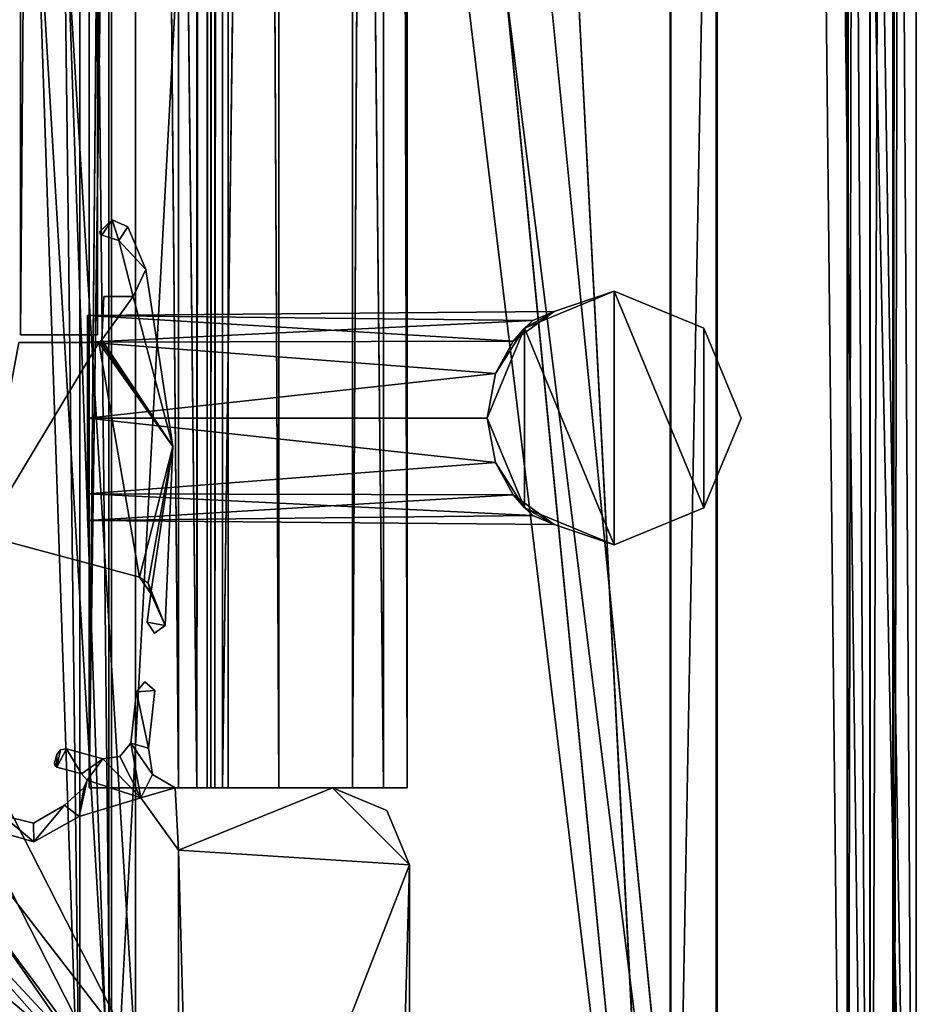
# Model space of a CAD drawing. Header units: metres. Extents: x 0 to 808, y -804 to 0.
# Tile 74 of 124: x 746 to 804, y -740 to -676. Entities that reach past the tile are written whole.
import ezdxf

# ---------------------------------------------------------------- set-up
doc = ezdxf.new("R2010")
doc.units = ezdxf.units.M

msp = doc.modelspace()

# ---------------------------------------------------------------- linework, layer by layer
at = {"layer": 'top012'}
for points in [[(750.772949, -696.056763, 214.358032), (745.772949, -696.056763, 214.358032), (750.772949, -65.05674, 214.358032)], [(745.772949, -696.056763, 214.358032), (745.772949, -65.05674, 214.358032), (750.772949, -65.05674, 214.358032)], [(745.772949, -65.05674, 2014.358032), (745.772949, -696.056763, 2014.358032), (750.772949, -65.05674, 2014.358032)], [(745.772949, -696.056763, 2014.358032), (750.772949, -696.056763, 2014.358032), (750.772949, -65.05674, 2014.358032)], [(745.772949, -65.05674, 214.358032), (745.772949, -696.056763, 214.358032), (745.772949, -65.05674, 2014.358032)], [(745.772949, -696.056763, 214.358032), (745.772949, -696.056763, 2014.358032), (745.772949, -65.05674, 2014.358032)], [(750.772949, -65.05674, 2014.358032), (750.772949, -696.056763, 2014.358032), (750.772949, -65.05674, 214.358032)], [(750.772949, -696.056763, 2014.358032), (750.772949, -696.056763, 214.358032), (750.772949, -65.05674, 214.358032)], [(750.772949, -696.056763, 2014.358032), (745.772949, -696.056763, 2014.358032), (750.772949, -696.056763, 214.358032)], [(745.772949, -696.056763, 2014.358032), (745.772949, -696.056763, 214.358032), (750.772949, -696.056763, 214.358032)]]:
    msp.add_3dface(points, dxfattribs=at)
at = {"layer": 'top0123412'}
for points in [[(750.242676, -725.510925, 170.004227), (750.242676, -71.51725, 170.004227), (750.242676, -725.510925, 164.652573)], [(750.242676, -71.51725, 170.004227), (750.242676, -71.51725, 164.652573), (750.242676, -725.510925, 164.652573)], [(750.242676, -725.510925, 164.652573), (750.242676, -71.51725, 164.652573), (757.249268, -725.510925, 164.039597)], [(750.242676, -71.51725, 164.652573), (757.249268, -71.51725, 164.039597), (757.249268, -725.510925, 164.039597)], [(759.271423, -725.510925, 203.959763), (759.271423, -71.51725, 203.959763), (750.242676, -725.510925, 203.959763)], [(759.271423, -71.51725, 203.959763), (750.242676, -71.51725, 203.959763), (750.242676, -725.510925, 203.959763)], [(750.242676, -725.510925, 203.959763), (750.242676, -71.51725, 203.959763), (750.242676, -725.510925, 197.915359)], [(750.242676, -71.51725, 203.959763), (750.242676, -71.51725, 197.915359), (750.242676, -725.510925, 197.915359)], [(750.242676, -725.510925, 197.915359), (750.242676, -71.51725, 197.915359), (756.042664, -725.510925, 192.115219)], [(750.242676, -71.51725, 197.915359), (756.042664, -71.51725, 192.115219), (756.042664, -725.510925, 192.115219)], [(756.042664, -725.510925, 175.804214), (756.042664, -71.51725, 175.804214), (750.242676, -725.510925, 170.004227)], [(756.042664, -71.51725, 175.804214), (750.242676, -71.51725, 170.004227), (750.242676, -725.510925, 170.004227)], [(756.042664, -725.510925, 192.115219), (756.042664, -71.51725, 192.115219), (756.042664, -725.510925, 175.804214)], [(756.042664, -71.51725, 192.115219), (756.042664, -71.51725, 175.804214), (756.042664, -725.510925, 175.804214)], [(757.249268, -71.51725, 164.039597), (757.916382, -71.51725, 163.697403), (757.249268, -725.510925, 164.039597)], [(757.916382, -71.51725, 163.697403), (757.916382, -725.510925, 163.697403), (757.249268, -725.510925, 164.039597)], [(757.916382, -71.51725, 163.697403), (758.160583, -71.51725, 162.98851), (757.916382, -725.510925, 163.697403)], [(758.160583, -71.51725, 162.98851), (758.160583, -725.510925, 162.98851), (757.916382, -725.510925, 163.697403)], [(758.160583, -71.51725, 162.98851), (758.402954, -71.51725, 162.53215), (758.160583, -725.510925, 162.98851)], [(758.402954, -71.51725, 162.53215), (758.402954, -725.510925, 162.53215), (758.160583, -725.510925, 162.98851)], [(758.402954, -71.51725, 162.53215), (758.919678, -71.51725, 162.531174), (758.402954, -725.510925, 162.53215)], [(758.919678, -71.51725, 162.531174), (758.919678, -725.510925, 162.531174), (758.402954, -725.510925, 162.53215)], [(758.919678, -71.51725, 162.531174), (767.363953, -71.51725, 170.874847), (758.919678, -725.510925, 162.531174)], [(767.363953, -71.51725, 170.874847), (767.364319, -725.510925, 170.875488), (758.919678, -725.510925, 162.531174)], [(762.578613, -71.51725, 202.709763), (759.271423, -71.51725, 203.959763), (762.578613, -725.510925, 202.709763)], [(759.271423, -71.51725, 203.959763), (759.271423, -725.510925, 203.959763), (762.578613, -725.510925, 202.709763)], [(769.376099, -71.51725, 192.980484), (762.578613, -71.51725, 202.709763), (769.376038, -725.510925, 192.980713)], [(762.578613, -71.51725, 202.709763), (762.578613, -725.510925, 202.709763), (769.376038, -725.510925, 192.980713)], [(767.363953, -71.51725, 170.874847), (770.910461, -71.51725, 181.696823), (767.364319, -725.510925, 170.875488)], [(770.910461, -71.51725, 181.696823), (770.910522, -725.510925, 181.697311), (767.364319, -725.510925, 170.875488)], [(769.376099, -71.51725, 192.980484), (769.376038, -725.510925, 192.980713), (770.910522, -725.510925, 181.697311)], [(770.910461, -71.51725, 181.696823), (769.376099, -71.51725, 192.980484), (770.910522, -725.510925, 181.697311)], [(750.242676, -725.510925, 164.652573), (757.249268, -725.510925, 164.039597), (750.242676, -725.510925, 170.004227)], [(757.249268, -725.510925, 164.039597), (756.042664, -725.510925, 175.804214), (750.242676, -725.510925, 170.004227)], [(756.042664, -725.510925, 192.115219), (759.271423, -725.510925, 203.959763), (750.242676, -725.510925, 203.959763)], [(750.242676, -725.510925, 203.959763), (750.242676, -725.510925, 197.915359), (756.042664, -725.510925, 192.115219)], [(757.249268, -725.510925, 164.039597), (757.916382, -725.510925, 163.697403), (756.042664, -725.510925, 175.804214)], [(757.916382, -725.510925, 163.697403), (758.919678, -725.510925, 162.531174), (756.042664, -725.510925, 175.804214)], [(756.042664, -725.510925, 175.804214), (758.919678, -725.510925, 162.531174), (767.364319, -725.510925, 170.875488)], [(756.042664, -725.510925, 175.804214), (767.364319, -725.510925, 170.875488), (756.042664, -725.510925, 192.115219)], [(767.364319, -725.510925, 170.875488), (770.910522, -725.510925, 181.697311), (756.042664, -725.510925, 192.115219)], [(756.042664, -725.510925, 192.115219), (770.910522, -725.510925, 181.697311), (769.376038, -725.510925, 192.980713)], [(769.376038, -725.510925, 192.980713), (762.578613, -725.510925, 202.709763), (756.042664, -725.510925, 192.115219)], [(762.578613, -725.510925, 202.709763), (759.271423, -725.510925, 203.959763), (756.042664, -725.510925, 192.115219)], [(757.916382, -725.510925, 163.697403), (758.160583, -725.510925, 162.98851), (758.919678, -725.510925, 162.531174)], [(758.160583, -725.510925, 162.98851), (758.402954, -725.510925, 162.53215), (758.919678, -725.510925, 162.531174)]]:
    msp.add_3dface(points, dxfattribs=at)
at = {"layer": 'top0123413'}
for points in [[(750.242676, -725.510925, 2029.104248), (750.242676, -76.517227, 2029.104248), (750.242676, -725.510925, 2023.752563)], [(750.242676, -76.517227, 2029.104248), (750.242676, -76.517227, 2023.752563), (750.242676, -725.510925, 2023.752563)], [(756.042664, -725.510925, 2034.904175), (756.042664, -76.517227, 2034.904175), (750.242676, -725.510925, 2029.104248)], [(756.042664, -76.517227, 2034.904175), (750.242676, -76.517227, 2029.104248), (750.242676, -725.510925, 2029.104248)], [(750.242676, -725.510925, 2057.015381), (750.242676, -76.517227, 2057.015381), (756.042664, -725.510925, 2051.215088)], [(750.242676, -76.517227, 2057.015381), (756.042664, -76.517227, 2051.215088), (756.042664, -725.510925, 2051.215088)], [(750.242676, -725.510925, 2063.059814), (750.242676, -76.517227, 2063.059814), (750.242676, -725.510925, 2057.015381)], [(750.242676, -76.517227, 2063.059814), (750.242676, -76.517227, 2057.015381), (750.242676, -725.510925, 2057.015381)], [(759.271423, -725.510925, 2063.059814), (759.271423, -76.517227, 2063.059814), (750.242676, -725.510925, 2063.059814)], [(759.271423, -76.517227, 2063.059814), (750.242676, -76.517227, 2063.059814), (750.242676, -725.510925, 2063.059814)], [(750.242676, -725.510925, 2023.752563), (750.242676, -76.517227, 2023.752563), (757.249268, -725.510925, 2023.139526)], [(750.242676, -76.517227, 2023.752563), (757.249268, -76.517227, 2023.139526), (757.249268, -725.510925, 2023.139526)], [(756.042664, -725.510925, 2051.215088), (756.042664, -76.517227, 2051.215088), (756.042664, -725.510925, 2034.904175)], [(756.042664, -76.517227, 2051.215088), (756.042664, -76.517227, 2034.904175), (756.042664, -725.510925, 2034.904175)], [(757.249268, -76.517227, 2023.139526), (757.916382, -76.517227, 2022.797363), (757.249268, -725.510925, 2023.139526)], [(757.916382, -76.517227, 2022.797363), (757.916382, -725.510925, 2022.797363), (757.249268, -725.510925, 2023.139526)], [(757.916382, -76.517227, 2022.797363), (758.160583, -76.517227, 2022.088501), (757.916382, -725.510925, 2022.797363)], [(758.160583, -76.517227, 2022.088501), (758.160583, -725.510925, 2022.088501), (757.916382, -725.510925, 2022.797363)], [(758.160583, -76.517227, 2022.088501), (758.402954, -76.517227, 2021.63208), (758.160583, -725.510925, 2022.088501)], [(758.402954, -76.517227, 2021.63208), (758.402954, -725.510925, 2021.63208), (758.160583, -725.510925, 2022.088501)], [(758.402954, -76.517227, 2021.63208), (758.919678, -76.517227, 2021.631104), (758.402954, -725.510925, 2021.63208)], [(758.919678, -76.517227, 2021.631104), (758.919678, -725.510925, 2021.631104), (758.402954, -725.510925, 2021.63208)], [(758.919678, -76.517227, 2021.631104), (767.363953, -76.517227, 2029.974854), (758.919678, -725.510925, 2021.631104)], [(767.363953, -76.517227, 2029.974854), (767.364319, -725.510925, 2029.975464), (758.919678, -725.510925, 2021.631104)], [(762.578613, -76.517227, 2061.809814), (759.271423, -76.517227, 2063.059814), (762.578613, -725.510925, 2061.809814)], [(759.271423, -76.517227, 2063.059814), (759.271423, -725.510925, 2063.059814), (762.578613, -725.510925, 2061.809814)], [(769.376099, -76.517227, 2052.080566), (762.578613, -76.517227, 2061.809814), (769.376038, -725.510925, 2052.080811)], [(762.578613, -76.517227, 2061.809814), (762.578613, -725.510925, 2061.809814), (769.376038, -725.510925, 2052.080811)], [(767.363953, -76.517227, 2029.974854), (770.910461, -76.517227, 2040.796753), (767.364319, -725.510925, 2029.975464)], [(770.910461, -76.517227, 2040.796753), (770.910522, -725.510925, 2040.797241), (767.364319, -725.510925, 2029.975464)], [(769.376099, -76.517227, 2052.080566), (769.376038, -725.510925, 2052.080811), (770.910522, -725.510925, 2040.797241)], [(770.910461, -76.517227, 2040.796753), (769.376099, -76.517227, 2052.080566), (770.910522, -725.510925, 2040.797241)], [(750.242676, -725.510925, 2023.752563), (757.249268, -725.510925, 2023.139526), (750.242676, -725.510925, 2029.104248)], [(757.249268, -725.510925, 2023.139526), (756.042664, -725.510925, 2034.904175), (750.242676, -725.510925, 2029.104248)], [(756.042664, -725.510925, 2051.215088), (759.271423, -725.510925, 2063.059814), (750.242676, -725.510925, 2063.059814)], [(750.242676, -725.510925, 2063.059814), (750.242676, -725.510925, 2057.015381), (756.042664, -725.510925, 2051.215088)], [(757.249268, -725.510925, 2023.139526), (757.916382, -725.510925, 2022.797363), (756.042664, -725.510925, 2034.904175)], [(757.916382, -725.510925, 2022.797363), (758.919678, -725.510925, 2021.631104), (756.042664, -725.510925, 2034.904175)], [(756.042664, -725.510925, 2034.904175), (758.919678, -725.510925, 2021.631104), (767.364319, -725.510925, 2029.975464)], [(756.042664, -725.510925, 2034.904175), (767.364319, -725.510925, 2029.975464), (756.042664, -725.510925, 2051.215088)], [(767.364319, -725.510925, 2029.975464), (770.910522, -725.510925, 2040.797241), (756.042664, -725.510925, 2051.215088)], [(756.042664, -725.510925, 2051.215088), (770.910522, -725.510925, 2040.797241), (769.376038, -725.510925, 2052.080811)], [(769.376038, -725.510925, 2052.080811), (762.578613, -725.510925, 2061.809814), (756.042664, -725.510925, 2051.215088)], [(762.578613, -725.510925, 2061.809814), (759.271423, -725.510925, 2063.059814), (756.042664, -725.510925, 2051.215088)], [(757.916382, -725.510925, 2022.797363), (758.160583, -725.510925, 2022.088501), (758.919678, -725.510925, 2021.631104)], [(758.160583, -725.510925, 2022.088501), (758.402954, -725.510925, 2021.63208), (758.919678, -725.510925, 2021.631104)]]:
    msp.add_3dface(points, dxfattribs=at)
at = {"layer": 'top0123419'}
for points in [[(784.383606, -693.203979, 989.357178), (778.54834, -695.621033, 989.357178), (780.485474, -694.52771, 1044.358032)], [(780.485474, -694.52771, 1184.358032), (778.54834, -695.621033, 1239.357788), (784.383606, -693.203979, 1239.357788)], [(784.383606, -693.203979, 1239.357788), (778.54834, -695.621033, 1239.357788), (784.383545, -709.70874, 1239.357788)], [(784.383545, -709.70874, 989.357178), (778.54834, -695.621033, 989.357178), (784.383606, -693.203979, 989.357178)], [(784.383606, -693.203979, 1239.357788), (784.383606, -693.203979, 989.357178), (780.485474, -694.52771, 1044.358032)], [(780.485474, -694.52771, 1044.358032), (780.485474, -694.52771, 1184.358032), (784.383606, -693.203979, 1239.357788)], [(790.218872, -707.291687, 1239.357788), (784.383606, -693.203979, 1239.357788), (784.383545, -709.70874, 1239.357788)], [(790.218872, -707.291687, 989.357178), (784.383545, -709.70874, 989.357178), (784.383606, -693.203979, 989.357178)], [(790.218933, -695.621094, 989.357178), (784.383606, -693.203979, 989.357178), (790.218933, -695.621094, 1239.357788)], [(784.383606, -693.203979, 989.357178), (784.383606, -693.203979, 1239.357788), (790.218933, -695.621094, 1239.357788)], [(790.218933, -695.621094, 1239.357788), (784.383606, -693.203979, 1239.357788), (790.218872, -707.291687, 1239.357788)], [(790.218872, -707.291687, 989.357178), (784.383606, -693.203979, 989.357178), (790.218933, -695.621094, 989.357178)], [(777.813904, -696.462341, 1189.765503), (780.485474, -694.52771, 1184.358032), (750.133667, -694.791138, 1184.358032)], [(780.485474, -694.52771, 1184.358032), (779.094116, -695.12262, 1181.815063), (750.133667, -694.791138, 1184.358032)], [(777.813904, -696.462341, 1049.765503), (780.485474, -694.52771, 1044.358032), (750.133667, -694.791138, 1044.358032)], [(780.485474, -694.52771, 1044.358032), (779.094116, -695.12262, 1041.815063), (750.133667, -694.791138, 1044.358032)], [(777.813904, -696.462341, 1049.765503), (779.094116, -695.12262, 1181.815063), (780.485474, -694.52771, 1044.358032)], [(780.485474, -694.52771, 1184.358032), (777.813904, -696.462341, 1189.765503), (778.54834, -695.621033, 1239.357788)], [(780.485474, -694.52771, 1044.358032), (778.54834, -695.621033, 989.357178), (779.094116, -695.12262, 1041.815063)], [(779.094116, -695.12262, 1181.815063), (780.485474, -694.52771, 1184.358032), (780.485474, -694.52771, 1044.358032)], [(777.813904, -696.462341, 1189.765503), (750.133667, -694.791138, 1184.358032), (750.133667, -696.515137, 1189.837891)], [(750.133667, -694.791138, 1184.358032), (779.094116, -695.12262, 1181.815063), (750.133667, -696.515259, 1178.87793)], [(750.133667, -696.515137, 1189.837891), (750.133667, -694.791138, 1184.358032), (750.133667, -701.456421, 1192.523315)], [(750.133667, -694.791138, 1184.358032), (750.133667, -696.515259, 1178.87793), (750.133667, -701.456421, 1192.523315)], [(777.813904, -696.462341, 1049.765503), (750.133667, -694.791138, 1044.358032), (750.133667, -696.515137, 1049.837891)], [(750.133667, -694.791138, 1044.358032), (779.094116, -695.12262, 1041.815063), (750.133667, -696.515259, 1038.87793)], [(750.133667, -696.515137, 1049.837891), (750.133667, -694.791138, 1044.358032), (750.133667, -701.456421, 1052.523315)], [(750.133667, -694.791138, 1044.358032), (750.133667, -696.515259, 1038.87793), (750.133667, -701.456421, 1052.523315)], [(779.094116, -695.12262, 1181.815063), (777.817383, -696.457764, 1178.956543), (750.133667, -696.515259, 1178.87793)], [(779.094116, -695.12262, 1041.815063), (777.817383, -696.457764, 1038.956543), (750.133667, -696.515259, 1038.87793)], [(777.817383, -696.457764, 1178.956543), (779.094116, -695.12262, 1181.815063), (777.813904, -696.462341, 1049.765503)], [(778.54834, -695.621033, 989.357178), (777.817383, -696.457764, 1038.956543), (779.094116, -695.12262, 1041.815063)], [(778.54834, -695.621033, 989.357178), (776.131226, -701.45636, 989.357178), (776.658386, -698.554138, 1037.007446)], [(778.54834, -695.621033, 1239.357788), (776.657104, -698.557556, 1191.710571), (776.131226, -701.45636, 1239.357788)], [(778.54834, -695.621033, 1239.357788), (776.131226, -701.45636, 1239.357788), (778.548279, -707.291626, 1239.357788)], [(778.548279, -707.291626, 989.357178), (776.131226, -701.45636, 989.357178), (778.54834, -695.621033, 989.357178)], [(777.813904, -696.462341, 1189.765503), (776.657104, -698.557556, 1191.710571), (778.54834, -695.621033, 1239.357788)], [(777.817383, -696.457764, 1038.956543), (778.54834, -695.621033, 989.357178), (776.658386, -698.554138, 1037.007446)], [(784.383545, -709.70874, 1239.357788), (778.54834, -695.621033, 1239.357788), (778.548279, -707.291626, 1239.357788)], [(784.383545, -709.70874, 989.357178), (778.548279, -707.291626, 989.357178), (778.54834, -695.621033, 989.357178)], [(792.635986, -701.456421, 1239.357788), (790.218933, -695.621094, 1239.357788), (790.218872, -707.291687, 1239.357788)], [(792.635986, -701.456421, 989.357178), (790.218872, -707.291687, 989.357178), (790.218933, -695.621094, 989.357178)], [(792.635986, -701.456421, 989.357178), (790.218933, -695.621094, 989.357178), (792.635986, -701.456421, 1239.357788)], [(790.218933, -695.621094, 989.357178), (790.218933, -695.621094, 1239.357788), (792.635986, -701.456421, 1239.357788)], [(750.133667, -696.515259, 1178.87793), (777.817383, -696.457764, 1178.956543), (776.658386, -698.554138, 1177.007446)], [(750.133667, -696.515259, 1038.87793), (777.817383, -696.457764, 1038.956543), (776.658386, -698.554138, 1037.007446)], [(776.657104, -698.557556, 1191.710571), (777.813904, -696.462341, 1189.765503), (750.133667, -696.515137, 1189.837891)], [(776.657104, -698.557556, 1051.710571), (777.813904, -696.462341, 1049.765503), (750.133667, -696.515137, 1049.837891)], [(776.657104, -698.557556, 1191.710571), (750.133667, -696.515137, 1189.837891), (750.133667, -701.456421, 1192.523315)], [(776.657104, -698.557556, 1051.710571), (750.133667, -696.515137, 1049.837891), (750.133667, -701.456421, 1052.523315)], [(750.133667, -701.456421, 1176.192749), (750.133667, -696.515259, 1178.87793), (776.658386, -698.554138, 1177.007446)], [(750.133667, -701.456421, 1192.523315), (750.133667, -696.515259, 1178.87793), (750.133667, -701.456421, 1176.192749)], [(750.133667, -701.456421, 1036.192749), (750.133667, -696.515259, 1038.87793), (776.658386, -698.554138, 1037.007446)], [(750.133667, -701.456421, 1052.523315), (750.133667, -696.515259, 1038.87793), (750.133667, -701.456421, 1036.192749)], [(776.658386, -698.554138, 1177.007446), (777.817383, -696.457764, 1178.956543), (776.657104, -698.557556, 1051.710571)], [(776.657104, -698.557556, 1051.710571), (777.817383, -696.457764, 1178.956543), (777.813904, -696.462341, 1049.765503)], [(776.131226, -701.456482, 1176.192749), (750.133667, -701.456421, 1176.192749), (776.658386, -698.554138, 1177.007446)], [(776.131226, -701.456482, 1036.192749), (750.133667, -701.456421, 1036.192749), (776.658386, -698.554138, 1037.007446)], [(776.131226, -701.456482, 1192.523315), (776.657104, -698.557556, 1191.710571), (750.133667, -701.456421, 1192.523315)], [(776.131226, -701.456482, 1052.523315), (776.657104, -698.557556, 1051.710571), (750.133667, -701.456421, 1052.523315)], [(776.658386, -698.554138, 1037.007446), (776.131226, -701.45636, 989.357178), (776.131226, -701.456482, 1036.192749)], [(776.131226, -701.456482, 1052.523315), (776.658386, -698.554138, 1177.007446), (776.657104, -698.557556, 1051.710571)], [(776.131226, -701.456482, 1052.523315), (776.131226, -701.456482, 1176.192749), (776.658386, -698.554138, 1177.007446)], [(776.657104, -698.557556, 1191.710571), (776.131226, -701.456482, 1192.523315), (776.131226, -701.45636, 1239.357788)], [(776.131226, -701.456482, 1176.192749), (776.658203, -704.358093, 1177.00708), (750.133667, -701.456421, 1176.192749)], [(776.658203, -704.358093, 1177.00708), (750.133667, -706.396179, 1178.875977), (750.133667, -701.456421, 1176.192749)], [(750.133667, -706.396179, 1189.84021), (776.656982, -704.354858, 1191.710938), (750.133667, -701.456421, 1192.523315)], [(776.656982, -704.354858, 1191.710938), (776.131226, -701.456482, 1192.523315), (750.133667, -701.456421, 1192.523315)], [(750.133667, -706.396179, 1178.875977), (750.133667, -708.122559, 1184.358032), (750.133667, -701.456421, 1176.192749)], [(750.133667, -708.122559, 1184.358032), (750.133667, -706.396179, 1189.84021), (750.133667, -701.456421, 1176.192749)], [(750.133667, -701.456421, 1176.192749), (750.133667, -706.396179, 1189.84021), (750.133667, -701.456421, 1192.523315)], [(776.131226, -701.456482, 1036.192749), (776.658203, -704.358093, 1037.00708), (750.133667, -701.456421, 1036.192749)], [(776.658203, -704.358093, 1037.00708), (750.133667, -706.396179, 1038.875977), (750.133667, -701.456421, 1036.192749)], [(750.133667, -706.396179, 1049.84021), (776.656982, -704.354858, 1051.710938), (750.133667, -701.456421, 1052.523315)], [(776.656982, -704.354858, 1051.710938), (776.131226, -701.456482, 1052.523315), (750.133667, -701.456421, 1052.523315)], [(750.133667, -706.396179, 1038.875977), (750.133667, -708.122559, 1044.358032), (750.133667, -701.456421, 1036.192749)], [(750.133667, -708.122559, 1044.358032), (750.133667, -706.396179, 1049.84021), (750.133667, -701.456421, 1036.192749)], [(750.133667, -701.456421, 1036.192749), (750.133667, -706.396179, 1049.84021), (750.133667, -701.456421, 1052.523315)], [(778.548279, -707.291626, 1239.357788), (776.131226, -701.45636, 1239.357788), (776.656982, -704.354858, 1191.710938)], [(776.131226, -701.45636, 1239.357788), (776.131226, -701.456482, 1192.523315), (776.656982, -704.354858, 1191.710938)], [(776.658203, -704.358093, 1037.00708), (776.131226, -701.45636, 989.357178), (778.548279, -707.291626, 989.357178)], [(776.658203, -704.358093, 1037.00708), (776.131226, -701.456482, 1036.192749), (776.131226, -701.45636, 989.357178)], [(776.658203, -704.358093, 1177.00708), (776.131226, -701.456482, 1176.192749), (776.656982, -704.354858, 1051.710938)], [(776.656982, -704.354858, 1051.710938), (776.131226, -701.456482, 1176.192749), (776.131226, -701.456482, 1052.523315)], [(792.635986, -701.456421, 1239.357788), (790.218872, -707.291687, 1239.357788), (792.635986, -701.456421, 989.357178)], [(790.218872, -707.291687, 1239.357788), (790.218872, -707.291687, 989.357178), (792.635986, -701.456421, 989.357178)], [(777.81366, -706.450073, 1189.766479), (776.656982, -704.354858, 1191.710938), (750.133667, -706.396179, 1189.84021)], [(777.81366, -706.450073, 1049.766479), (776.656982, -704.354858, 1051.710938), (750.133667, -706.396179, 1049.84021)], [(776.658203, -704.358093, 1177.00708), (777.816833, -706.454285, 1178.9552), (750.133667, -706.396179, 1178.875977)], [(776.658203, -704.358093, 1037.00708), (777.816833, -706.454285, 1038.9552), (750.133667, -706.396179, 1038.875977)], [(778.548279, -707.291626, 1239.357788), (776.656982, -704.354858, 1191.710938), (777.81366, -706.450073, 1189.766479)], [(777.81366, -706.450073, 1049.766479), (776.658203, -704.358093, 1177.00708), (776.656982, -704.354858, 1051.710938)], [(777.81366, -706.450073, 1049.766479), (777.816833, -706.454285, 1178.9552), (776.658203, -704.358093, 1177.00708)], [(777.816833, -706.454285, 1038.9552), (776.658203, -704.358093, 1037.00708), (778.548279, -707.291626, 989.357178)], [(777.816833, -706.454285, 1178.9552), (779.094177, -707.790161, 1181.814697), (750.133667, -706.396179, 1178.875977)], [(750.133667, -706.396179, 1178.875977), (779.094177, -707.790161, 1181.814697), (750.133667, -708.122559, 1184.358032)], [(750.133667, -708.122559, 1184.358032), (777.81366, -706.450073, 1189.766479), (750.133667, -706.396179, 1189.84021)], [(777.816833, -706.454285, 1038.9552), (779.094177, -707.790161, 1041.814697), (750.133667, -706.396179, 1038.875977)], [(750.133667, -706.396179, 1038.875977), (779.094177, -707.790161, 1041.814697), (750.133667, -708.122559, 1044.358032)], [(750.133667, -708.122559, 1044.358032), (777.81366, -706.450073, 1049.766479), (750.133667, -706.396179, 1049.84021)], [(750.133667, -708.122559, 1184.358032), (780.485596, -708.385742, 1184.358032), (777.81366, -706.450073, 1189.766479)], [(750.133667, -708.122559, 1044.358032), (780.485596, -708.385742, 1044.358032), (777.81366, -706.450073, 1049.766479)], [(780.485596, -708.385742, 1184.358032), (778.548279, -707.291626, 1239.357788), (777.81366, -706.450073, 1189.766479)], [(780.485596, -708.385742, 1044.358032), (779.094177, -707.790161, 1181.814697), (777.81366, -706.450073, 1049.766479)], [(779.094177, -707.790161, 1181.814697), (777.816833, -706.454285, 1178.9552), (777.81366, -706.450073, 1049.766479)], [(778.548279, -707.291626, 989.357178), (779.094177, -707.790161, 1041.814697), (777.816833, -706.454285, 1038.9552)], [(784.383545, -709.70874, 1239.357788), (778.548279, -707.291626, 1239.357788), (780.485596, -708.385742, 1184.358032)], [(784.383545, -709.70874, 989.357178), (780.485596, -708.385742, 1044.358032), (778.548279, -707.291626, 989.357178)], [(780.485596, -708.385742, 1044.358032), (779.094177, -707.790161, 1041.814697), (778.548279, -707.291626, 989.357178)], [(790.218872, -707.291687, 1239.357788), (784.383545, -709.70874, 1239.357788), (790.218872, -707.291687, 989.357178)], [(784.383545, -709.70874, 1239.357788), (784.383545, -709.70874, 989.357178), (790.218872, -707.291687, 989.357178)], [(779.094177, -707.790161, 1181.814697), (780.485596, -708.385742, 1184.358032), (750.133667, -708.122559, 1184.358032)], [(779.094177, -707.790161, 1041.814697), (780.485596, -708.385742, 1044.358032), (750.133667, -708.122559, 1044.358032)], [(780.485596, -708.385742, 1184.358032), (779.094177, -707.790161, 1181.814697), (780.485596, -708.385742, 1044.358032)], [(784.383545, -709.70874, 989.357178), (784.383545, -709.70874, 1239.357788), (780.485596, -708.385742, 1184.358032)], [(784.383545, -709.70874, 989.357178), (780.485596, -708.385742, 1184.358032), (780.485596, -708.385742, 1044.358032)]]:
    msp.add_3dface(points, dxfattribs=at)
at = {"layer": 'top012345'}
for points in [[(754.505432, -719.167236, 2063.059814), (753.858215, -718.622131, 2063.059814), (753.30957, -719.267212, 2063.059814)], [(753.858215, -718.622131, 164.346115), (753.30957, -719.267212, 164.346115), (753.858215, -718.622131, 2063.059814)], [(753.30957, -719.267212, 164.346115), (753.30957, -719.267212, 2063.059814), (753.858215, -718.622131, 2063.059814)], [(753.858215, -718.622131, 164.346115), (754.505432, -719.167236, 164.346115), (753.30957, -719.267212, 164.346115)], [(754.505432, -719.167236, 164.346115), (753.858215, -718.622131, 164.346115), (754.505432, -719.167236, 2063.059814)], [(753.858215, -718.622131, 164.346115), (753.858215, -718.622131, 2063.059814), (754.505432, -719.167236, 2063.059814)], [(754.100891, -722.93103, 2063.059814), (753.30957, -719.267212, 2063.059814), (752.944824, -722.607666, 2063.059814)], [(753.30957, -719.267212, 164.346115), (752.944824, -722.607666, 164.346115), (753.30957, -719.267212, 2063.059814)], [(752.944824, -722.607666, 164.346115), (752.944824, -722.607666, 2063.059814), (753.30957, -719.267212, 2063.059814)], [(753.30957, -719.267212, 164.346115), (754.100891, -722.93103, 164.346115), (752.944824, -722.607666, 164.346115)], [(754.100891, -722.93103, 2063.059814), (754.505432, -719.167236, 2063.059814), (753.30957, -719.267212, 2063.059814)], [(754.505432, -719.167236, 164.346115), (754.100891, -722.93103, 164.346115), (753.30957, -719.267212, 164.346115)], [(754.100891, -722.93103, 164.346115), (754.505432, -719.167236, 164.346115), (754.100891, -722.93103, 2063.059814)], [(754.505432, -719.167236, 164.346115), (754.505432, -719.167236, 2063.059814), (754.100891, -722.93103, 2063.059814)], [(753.609253, -726.144287, 2063.059814), (752.944824, -722.607666, 2063.059814), (752.235474, -723.474365, 2063.059814)], [(752.944824, -722.607666, 164.346115), (752.235474, -723.474365, 164.346115), (752.944824, -722.607666, 2063.059814)], [(752.235474, -723.474365, 164.346115), (752.235474, -723.474365, 2063.059814), (752.944824, -722.607666, 2063.059814)], [(752.235474, -723.474365, 164.346115), (752.944824, -722.607666, 164.346115), (753.609253, -726.144287, 164.346115)], [(754.361694, -724.641479, 2063.059814), (752.944824, -722.607666, 2063.059814), (753.609253, -726.144287, 2063.059814)], [(754.361694, -724.641479, 2063.059814), (754.100891, -722.93103, 2063.059814), (752.944824, -722.607666, 2063.059814)], [(754.100891, -722.93103, 164.346115), (754.361694, -724.641479, 164.346115), (752.944824, -722.607666, 164.346115)], [(752.944824, -722.607666, 164.346115), (754.361694, -724.641479, 164.346115), (753.609253, -726.144287, 164.346115)], [(748.143616, -723.331055, 2063.059814), (747.988281, -723.910645, 2063.059814), (748.1297, -724.155518, 2063.059814)], [(747.988281, -723.910645, 164.346115), (747.988281, -723.910645, 2063.059814), (748.143616, -723.331055, 164.346115)], [(747.988281, -723.910645, 2063.059814), (748.143616, -723.331055, 2063.059814), (748.143616, -723.331055, 164.346115)], [(747.988281, -723.910645, 164.346115), (748.143616, -723.331055, 164.346115), (748.1297, -724.155518, 164.346115)], [(749.749634, -724.5896, 2063.059814), (748.755981, -722.977539, 2063.059814), (748.1297, -724.155518, 2063.059814)], [(748.755981, -722.977539, 2063.059814), (748.376587, -723.028442, 2063.059814), (748.1297, -724.155518, 2063.059814)], [(749.749634, -724.5896, 164.346115), (748.1297, -724.155518, 164.346115), (748.755981, -722.977539, 164.346115)], [(748.1297, -724.155518, 164.346115), (748.376587, -723.028442, 164.346115), (748.755981, -722.977539, 164.346115)], [(748.1297, -724.155518, 2063.059814), (748.376587, -723.028442, 2063.059814), (748.143616, -723.331055, 2063.059814)], [(748.1297, -724.155518, 164.346115), (748.143616, -723.331055, 164.346115), (748.376587, -723.028442, 164.346115)], [(748.376587, -723.028442, 164.346115), (748.143616, -723.331055, 164.346115), (748.376587, -723.028442, 2063.059814)], [(748.143616, -723.331055, 164.346115), (748.143616, -723.331055, 2063.059814), (748.376587, -723.028442, 2063.059814)], [(748.755981, -722.977539, 164.346115), (748.376587, -723.028442, 164.346115), (748.755981, -722.977539, 2063.059814)], [(748.376587, -723.028442, 164.346115), (748.376587, -723.028442, 2063.059814), (748.755981, -722.977539, 2063.059814)], [(751.123962, -723.612061, 2063.059814), (748.755981, -722.977539, 2063.059814), (749.749634, -724.5896, 2063.059814)], [(751.123962, -723.612061, 164.346115), (748.755981, -722.977539, 164.346115), (751.123962, -723.612061, 2063.059814)], [(748.755981, -722.977539, 164.346115), (748.755981, -722.977539, 2063.059814), (751.123962, -723.612061, 2063.059814)], [(749.749634, -724.5896, 164.346115), (748.755981, -722.977539, 164.346115), (751.123962, -723.612061, 164.346115)], [(752.235474, -723.474365, 2063.059814), (751.123962, -723.612061, 2063.059814), (753.609253, -726.144287, 2063.059814)], [(752.235474, -723.474365, 164.346115), (751.123962, -723.612061, 164.346115), (752.235474, -723.474365, 2063.059814)], [(751.123962, -723.612061, 164.346115), (751.123962, -723.612061, 2063.059814), (752.235474, -723.474365, 2063.059814)], [(753.609253, -726.144287, 164.346115), (751.123962, -723.612061, 164.346115), (752.235474, -723.474365, 164.346115)], [(754.361694, -724.641479, 164.346115), (754.100891, -722.93103, 164.346115), (754.361694, -724.641479, 2063.059814)], [(754.100891, -722.93103, 164.346115), (754.100891, -722.93103, 2063.059814), (754.361694, -724.641479, 2063.059814)], [(747.988281, -723.910645, 2063.059814), (748.008728, -724.062439, 2063.059814), (748.1297, -724.155518, 2063.059814)], [(747.988281, -723.910645, 164.346115), (748.008728, -724.062439, 164.346115), (747.988281, -723.910645, 2063.059814)], [(748.008728, -724.062439, 164.346115), (748.008728, -724.062439, 2063.059814), (747.988281, -723.910645, 2063.059814)], [(748.008728, -724.062439, 164.346115), (747.988281, -723.910645, 164.346115), (748.1297, -724.155518, 164.346115)], [(748.008728, -724.062439, 164.346115), (748.1297, -724.155518, 164.346115), (748.008728, -724.062439, 2063.059814)], [(748.1297, -724.155518, 164.346115), (748.1297, -724.155518, 2063.059814), (748.008728, -724.062439, 2063.059814)], [(750.113525, -724.996948, 2063.059814), (751.123962, -723.612061, 2063.059814), (749.749634, -724.5896, 2063.059814)], [(750.113525, -724.996948, 164.346115), (749.749634, -724.5896, 164.346115), (751.123962, -723.612061, 164.346115)], [(751.123962, -723.612061, 2063.059814), (750.113525, -724.996948, 2063.059814), (753.609253, -726.144287, 2063.059814)], [(750.113525, -724.996948, 164.346115), (751.123962, -723.612061, 164.346115), (753.609253, -726.144287, 164.346115)], [(749.749634, -724.5896, 164.346115), (749.749634, -724.5896, 2063.059814), (748.1297, -724.155518, 164.346115)], [(749.749634, -724.5896, 2063.059814), (748.1297, -724.155518, 2063.059814), (748.1297, -724.155518, 164.346115)], [(749.749634, -724.5896, 164.346115), (750.113525, -724.996948, 164.346115), (749.749634, -724.5896, 2063.059814)], [(750.113525, -724.996948, 164.346115), (750.113525, -724.996948, 2063.059814), (749.749634, -724.5896, 2063.059814)], [(755.840027, -725.510925, 2063.059814), (754.361694, -724.641479, 2063.059814), (753.609253, -726.144287, 2063.059814)], [(754.361694, -724.641479, 164.346115), (755.840027, -725.510925, 164.346115), (753.609253, -726.144287, 164.346115)], [(755.840027, -725.510925, 164.346115), (754.361694, -724.641479, 164.346115), (755.840027, -725.510925, 2063.059814)], [(754.361694, -724.641479, 164.346115), (754.361694, -724.641479, 2063.059814), (755.840027, -725.510925, 2063.059814)], [(753.609253, -726.144287, 2063.059814), (750.113525, -724.996948, 2063.059814), (749.597717, -727.363647, 2063.059814)], [(750.113525, -724.996948, 2063.059814), (749.888062, -725.494751, 2063.059814), (749.597717, -727.363647, 2063.059814)], [(749.888062, -725.494751, 164.346115), (750.113525, -724.996948, 164.346115), (749.597717, -727.363647, 164.346115)], [(749.597717, -727.363647, 164.346115), (750.113525, -724.996948, 164.346115), (753.609253, -726.144287, 164.346115)], [(750.113525, -724.996948, 164.346115), (749.888062, -725.494751, 164.346115), (750.113525, -724.996948, 2063.059814)], [(749.888062, -725.494751, 164.346115), (749.888062, -725.494751, 2063.059814), (750.113525, -724.996948, 2063.059814)], [(749.597717, -727.363647, 2063.059814), (749.888062, -725.494751, 2063.059814), (748.64386, -726.635498, 2063.059814)], [(749.888062, -725.494751, 164.346115), (748.64386, -726.635498, 164.346115), (749.888062, -725.494751, 2063.059814)], [(748.64386, -726.635498, 164.346115), (748.64386, -726.635498, 2063.059814), (749.888062, -725.494751, 2063.059814)], [(748.64386, -726.635498, 164.346115), (749.888062, -725.494751, 164.346115), (749.597717, -727.363647, 164.346115)], [(755.840027, -725.510925, 2063.059814), (753.609253, -726.144287, 2063.059814), (756.059204, -729.548096, 2063.059814)], [(753.609253, -726.144287, 164.346115), (755.840027, -725.510925, 164.346115), (756.059204, -729.548096, 164.346115)], [(766.065674, -725.510925, 2063.059814), (755.840027, -725.510925, 2063.059814), (756.059204, -729.548096, 2063.059814)], [(755.840027, -725.510925, 164.346115), (755.840027, -725.510925, 2063.059814), (766.065674, -725.510925, 164.346115)], [(755.840027, -725.510925, 2063.059814), (766.065674, -725.510925, 2063.059814), (766.065674, -725.510925, 164.346115)], [(755.840027, -725.510925, 164.346115), (766.065674, -725.510925, 164.346115), (756.059204, -729.548096, 164.346115)], [(766.065674, -725.510925, 2063.059814), (756.059204, -729.548096, 2063.059814), (771.065674, -730.510925, 2063.059814)], [(756.059204, -729.548096, 164.346115), (766.065674, -725.510925, 164.346115), (771.065674, -730.510925, 164.346115)], [(769.594421, -726.981384, 2063.059814), (766.065674, -725.510925, 2063.059814), (771.065674, -730.510925, 2063.059814)], [(769.594421, -726.981384, 164.346115), (766.065674, -725.510925, 164.346115), (769.594421, -726.981384, 2063.059814)], [(766.065674, -725.510925, 164.346115), (766.065674, -725.510925, 2063.059814), (769.594421, -726.981384, 2063.059814)], [(766.065674, -725.510925, 164.346115), (769.594421, -726.981384, 164.346115), (771.065674, -730.510925, 164.346115)], [(748.64386, -726.635498, 2063.059814), (746.62262, -727.802368, 2063.059814), (746.646912, -729.012146, 2063.059814)], [(748.64386, -726.635498, 164.346115), (746.62262, -727.802368, 164.346115), (748.64386, -726.635498, 2063.059814)], [(746.62262, -727.802368, 164.346115), (746.62262, -727.802368, 2063.059814), (748.64386, -726.635498, 2063.059814)], [(746.646912, -729.012146, 164.346115), (746.62262, -727.802368, 164.346115), (748.64386, -726.635498, 164.346115)], [(749.597717, -727.363647, 2063.059814), (748.64386, -726.635498, 2063.059814), (746.646912, -729.012146, 2063.059814)], [(749.597717, -727.363647, 164.346115), (746.646912, -729.012146, 164.346115), (748.64386, -726.635498, 164.346115)], [(749.597717, -727.363647, 164.346115), (753.609253, -726.144287, 164.346115), (749.597717, -727.363647, 2063.059814)], [(753.609253, -726.144287, 164.346115), (753.609253, -726.144287, 2063.059814), (749.597717, -727.363647, 2063.059814)], [(753.609253, -726.144287, 164.346115), (756.059204, -729.548096, 164.346115), (753.609253, -726.144287, 2063.059814)], [(756.059204, -729.548096, 164.346115), (756.059204, -729.548096, 2063.059814), (753.609253, -726.144287, 2063.059814)], [(746.646912, -729.012146, 2063.059814), (744.614441, -727.312073, 2063.059814), (743.790833, -728.193787, 2063.059814)], [(746.646912, -729.012146, 164.346115), (743.790833, -728.193787, 164.346115), (744.614441, -727.312073, 164.346115)], [(746.646912, -729.012146, 2063.059814), (746.62262, -727.802368, 2063.059814), (744.614441, -727.312073, 2063.059814)], [(746.62262, -727.802368, 164.346115), (744.614441, -727.312073, 164.346115), (746.62262, -727.802368, 2063.059814)], [(744.614441, -727.312073, 164.346115), (744.614441, -727.312073, 2063.059814), (746.62262, -727.802368, 2063.059814)], [(746.62262, -727.802368, 164.346115), (746.646912, -729.012146, 164.346115), (744.614441, -727.312073, 164.346115)], [(771.065674, -730.510925, 164.346115), (769.594421, -726.981384, 164.346115), (771.065674, -730.510925, 2063.059814)], [(769.594421, -726.981384, 164.346115), (769.594421, -726.981384, 2063.059814), (771.065674, -730.510925, 2063.059814)], [(746.646912, -729.012146, 164.346115), (749.597717, -727.363647, 164.346115), (746.646912, -729.012146, 2063.059814)], [(749.597717, -727.363647, 164.346115), (749.597717, -727.363647, 2063.059814), (746.646912, -729.012146, 2063.059814)], [(743.790833, -728.193787, 164.346115), (746.646912, -729.012146, 164.346115), (743.790833, -728.193787, 2063.059814)], [(746.646912, -729.012146, 164.346115), (746.646912, -729.012146, 2063.059814), (743.790833, -728.193787, 2063.059814)], [(771.065674, -730.510925, 2063.059814), (756.059204, -729.548096, 2063.059814), (757.065674, -766.510925, 2063.059814)], [(756.059204, -729.548096, 2063.059814), (756.06604, -769.522339, 2063.059814), (757.065674, -766.510925, 2063.059814)], [(756.06604, -769.522339, 164.346115), (756.06604, -769.522339, 2063.059814), (756.059204, -729.548096, 164.346115)], [(756.06604, -769.522339, 2063.059814), (756.059204, -729.548096, 2063.059814), (756.059204, -729.548096, 164.346115)], [(771.065674, -730.510925, 164.346115), (757.065674, -766.510925, 164.346115), (756.059204, -729.548096, 164.346115)], [(757.065674, -766.510925, 164.346115), (756.06604, -769.522339, 164.346115), (756.059204, -729.548096, 164.346115)], [(757.065674, -766.510925, 2063.059814), (770.065674, -766.510925, 2063.059814), (771.065674, -730.510925, 2063.059814)], [(770.065674, -766.510925, 164.346115), (757.065674, -766.510925, 164.346115), (771.065674, -730.510925, 164.346115)], [(770.065674, -766.510925, 2063.059814), (771.065674, -769.504639, 2063.059814), (771.065674, -730.510925, 2063.059814)], [(771.065674, -769.504639, 164.346115), (770.065674, -766.510925, 164.346115), (771.065674, -730.510925, 164.346115)], [(771.065674, -769.504639, 2063.059814), (771.065674, -769.504639, 164.346115), (771.065674, -730.510925, 2063.059814)], [(771.065674, -769.504639, 164.346115), (771.065674, -730.510925, 164.346115), (771.065674, -730.510925, 2063.059814)]]:
    msp.add_3dface(points, dxfattribs=at)
at = {"layer": 'top0123457'}
for points in [[(751.740479, -688.571472, 2014.358032), (750.92627, -689.331909, 2014.358032), (751.061279, -689.567749, 2014.358032)], [(750.92627, -689.331909, 2014.358032), (751.740479, -688.571472, 2014.358032), (750.92627, -689.331909, 214.358032)], [(751.740479, -688.571472, 2014.358032), (751.739868, -688.571594, 214.358032), (750.92627, -689.331909, 214.358032)], [(751.061279, -689.567749, 214.358032), (750.92627, -689.331909, 214.358032), (751.739868, -688.571594, 214.358032)], [(751.740479, -688.571472, 2014.358032), (751.061279, -689.567749, 2014.358032), (752.160156, -689.912476, 2014.358032)], [(752.160156, -689.912476, 214.358032), (751.061279, -689.567749, 214.358032), (751.739868, -688.571594, 214.358032)], [(751.740479, -688.571472, 2014.358032), (752.752991, -689.033691, 2014.358032), (751.739868, -688.571594, 214.358032)], [(752.160156, -689.912476, 214.358032), (751.739868, -688.571594, 214.358032), (752.752991, -689.033691, 214.358032)], [(752.752991, -689.033691, 2014.358032), (752.752991, -689.033691, 214.358032), (751.739868, -688.571594, 214.358032)], [(752.752991, -689.033691, 2014.358032), (751.740479, -688.571472, 2014.358032), (752.160156, -689.912476, 2014.358032)], [(750.92627, -689.331909, 2014.358032), (750.947815, -689.476013, 2014.358032), (751.061279, -689.567749, 2014.358032)], [(750.947815, -689.476013, 2014.358032), (750.92627, -689.331909, 214.358032), (751.061279, -689.567749, 214.358032)], [(750.947815, -689.476013, 2014.358032), (750.92627, -689.331909, 2014.358032), (750.92627, -689.331909, 214.358032)], [(751.061279, -689.567749, 2014.358032), (750.947815, -689.476013, 2014.358032), (751.061279, -689.567749, 214.358032)], [(752.752991, -689.033691, 2014.358032), (752.160156, -689.912476, 2014.358032), (753.92334, -691.806763, 2014.358032)], [(753.92334, -691.806763, 214.358032), (752.160156, -689.912476, 214.358032), (752.752991, -689.033691, 214.358032)], [(752.752991, -689.033691, 2014.358032), (753.92334, -691.806763, 2014.358032), (752.752991, -689.033691, 214.358032)], [(753.92334, -691.806763, 2014.358032), (753.92334, -691.806763, 214.358032), (752.752991, -689.033691, 214.358032)], [(751.061279, -689.567749, 2014.358032), (751.061279, -689.567749, 214.358032), (752.160156, -689.912476, 2014.358032)], [(751.061279, -689.567749, 214.358032), (752.160156, -689.912476, 214.358032), (752.160156, -689.912476, 2014.358032)], [(752.160156, -689.912476, 2014.358032), (753.109436, -693.556641, 2014.358032), (753.92334, -691.806763, 2014.358032)], [(753.109436, -693.556641, 214.358032), (752.160156, -689.912476, 214.358032), (753.92334, -691.806763, 214.358032)], [(753.109436, -693.556641, 2014.358032), (752.160156, -689.912476, 2014.358032), (753.109436, -693.556641, 214.358032)], [(752.160156, -689.912476, 2014.358032), (752.160156, -689.912476, 214.358032), (753.109436, -693.556641, 214.358032)], [(753.92334, -691.806763, 2014.358032), (753.109436, -693.556641, 2014.358032), (755.679993, -703.311523, 2014.358032)], [(755.679993, -703.311523, 214.358032), (753.109436, -693.556641, 214.358032), (753.92334, -691.806763, 214.358032)], [(753.92334, -691.806763, 2014.358032), (755.679993, -703.311523, 2014.358032), (753.92334, -691.806763, 214.358032)], [(755.679993, -703.311523, 2014.358032), (755.679993, -703.311523, 214.358032), (753.92334, -691.806763, 214.358032)], [(753.109436, -693.556641, 2014.358032), (751.071838, -696.365479, 2014.358032), (755.679993, -703.311523, 2014.358032)], [(753.109436, -693.556641, 2014.358032), (751.194519, -693.556641, 2014.358032), (751.071838, -696.365479, 2014.358032)], [(751.071838, -696.365479, 214.358032), (753.109436, -693.556641, 214.358032), (755.679993, -703.311523, 214.358032)], [(751.071838, -696.365479, 214.358032), (751.194519, -693.556641, 214.358032), (753.109436, -693.556641, 214.358032)], [(751.194519, -693.556641, 2014.358032), (751.194519, -693.556641, 214.358032), (751.071838, -696.365479, 2014.358032)], [(751.194519, -693.556641, 214.358032), (751.071838, -696.365479, 214.358032), (751.071838, -696.365479, 2014.358032)], [(753.109436, -693.556641, 2014.358032), (753.109436, -693.556641, 214.358032), (751.194519, -693.556641, 2014.358032)], [(753.109436, -693.556641, 214.358032), (751.194519, -693.556641, 214.358032), (751.194519, -693.556641, 2014.358032)], [(753.505676, -711.794678, 2014.358032), (750.87207, -696.556763, 2014.358032), (743.33252, -709.068848, 2014.358032)], [(750.87207, -696.556763, 2014.358032), (745.672058, -696.556763, 2014.358032), (743.33252, -709.068848, 2014.358032)], [(745.672058, -696.556763, 214.358032), (750.87207, -696.556763, 214.358032), (743.33252, -709.068848, 214.358032)], [(743.33252, -709.068848, 214.358032), (750.87207, -696.556763, 214.358032), (753.505676, -711.794678, 214.358032)], [(750.87207, -696.556763, 2014.358032), (750.87207, -696.556763, 214.358032), (745.672058, -696.556763, 2014.358032)], [(750.87207, -696.556763, 214.358032), (745.672058, -696.556763, 214.358032), (745.672058, -696.556763, 2014.358032)], [(750.87207, -696.556763, 214.358032), (751.071838, -696.365479, 214.358032), (755.679993, -703.311523, 214.358032)], [(751.010254, -696.500916, 2014.358032), (751.071838, -696.365479, 214.358032), (750.87207, -696.556763, 214.358032)], [(751.010254, -696.500916, 2014.358032), (750.87207, -696.556763, 2014.358032), (755.679993, -703.311523, 2014.358032)], [(750.87207, -696.556763, 2014.358032), (751.010254, -696.500916, 2014.358032), (750.87207, -696.556763, 214.358032)], [(755.679993, -703.311523, 2014.358032), (750.87207, -696.556763, 2014.358032), (753.505676, -711.794678, 2014.358032)], [(750.87207, -696.556763, 214.358032), (755.679993, -703.311523, 214.358032), (753.505676, -711.794678, 214.358032)], [(755.679993, -703.311523, 2014.358032), (751.071838, -696.365479, 2014.358032), (751.010254, -696.500916, 2014.358032)], [(751.010254, -696.500916, 2014.358032), (751.071838, -696.365479, 2014.358032), (751.071838, -696.365479, 214.358032)], [(754.070068, -712.195129, 2014.358032), (755.679993, -703.311523, 2014.358032), (753.505676, -711.794678, 2014.358032)], [(753.505676, -711.794678, 214.358032), (755.679993, -703.311523, 214.358032), (754.241211, -712.866455, 214.358032)], [(755.193542, -714.939575, 2014.358032), (755.679993, -703.311523, 2014.358032), (754.070068, -712.195129, 2014.358032)], [(755.679993, -703.311523, 214.358032), (755.193542, -714.939575, 214.358032), (754.241211, -712.866455, 214.358032)], [(755.679993, -703.311523, 2014.358032), (755.193542, -714.939575, 2014.358032), (755.679993, -703.311523, 214.358032)], [(755.193542, -714.939575, 2014.358032), (755.193542, -714.939575, 214.358032), (755.679993, -703.311523, 214.358032)], [(743.33252, -709.068848, 2014.358032), (743.33252, -709.068848, 214.358032), (753.505676, -711.794678, 2014.358032)], [(743.33252, -709.068848, 214.358032), (753.505676, -711.794678, 214.358032), (753.505676, -711.794678, 2014.358032)], [(754.070068, -712.195129, 2014.358032), (753.505676, -711.794678, 214.358032), (754.241211, -712.866455, 214.358032)], [(754.070068, -712.195129, 2014.358032), (753.505676, -711.794678, 2014.358032), (753.505676, -711.794678, 214.358032)], [(754.241211, -712.866455, 2014.358032), (755.193542, -714.939575, 2014.358032), (754.070068, -712.195129, 2014.358032)], [(754.241211, -712.866455, 2014.358032), (754.070068, -712.195129, 2014.358032), (754.241211, -712.866455, 214.358032)], [(754.241211, -712.866455, 2014.358032), (754.013, -714.729004, 2014.358032), (755.193542, -714.939575, 2014.358032)], [(754.241211, -712.866455, 214.358032), (755.193542, -714.939575, 214.358032), (754.013, -714.729004, 214.358032)], [(754.013, -714.729004, 2014.358032), (754.241211, -712.866455, 2014.358032), (754.013, -714.729004, 214.358032)], [(754.241211, -712.866455, 2014.358032), (754.241211, -712.866455, 214.358032), (754.013, -714.729004, 214.358032)], [(754.013, -714.729004, 2014.358032), (754.494568, -715.444336, 2014.358032), (755.193542, -714.939575, 2014.358032)], [(755.193542, -714.939575, 214.358032), (754.494568, -715.444336, 214.358032), (754.013, -714.729004, 214.358032)], [(754.494568, -715.444336, 2014.358032), (754.013, -714.729004, 2014.358032), (754.494568, -715.444336, 214.358032)], [(754.013, -714.729004, 2014.358032), (754.013, -714.729004, 214.358032), (754.494568, -715.444336, 214.358032)], [(755.193542, -714.939575, 2014.358032), (754.494568, -715.444336, 2014.358032), (755.193542, -714.939575, 214.358032)], [(754.494568, -715.444336, 2014.358032), (754.494568, -715.444336, 214.358032), (755.193542, -714.939575, 214.358032)]]:
    msp.add_3dface(points, dxfattribs=at)
at = {"layer": 'top0123458'}
for points in [[(788.070801, -20.921553, 175), (788.070801, -783.110718, 175), (802.504944, -1.527202, 175)], [(802.504944, -1.527202, 175), (788.070801, -783.110718, 175), (802.504944, -802.505432, 175)], [(802.897644, -187.016327, 130), (802.504944, -1.527202, 175), (802.504944, -802.505432, 175)], [(799.531006, -799.531494, 172), (791.070801, -20.921553, 172), (799.531006, -4.501135, 172)], [(799.531006, -4.501135, 172), (799.897583, -187.016327, 130), (799.531006, -799.531494, 172)], [(788.070801, -783.110718, 163.059708), (788.070801, -20.921553, 163.059708), (750.742554, -402.016144, 163.059708)], [(791.070801, -783.110718, 160.059708), (753.259888, -402.016144, 160.059708), (791.070801, -20.921553, 160.059708)], [(788.070801, -783.110718, 175), (788.070801, -20.921553, 175), (788.070801, -783.110718, 163.059708)], [(788.070801, -20.921553, 175), (788.070801, -20.921553, 163.059708), (788.070801, -783.110718, 163.059708)], [(791.070801, -783.110718, 172), (791.070801, -20.921553, 172), (799.531006, -799.531494, 172)], [(791.070801, -783.110718, 160.059708), (791.070801, -20.921553, 160.059708), (791.070801, -783.110718, 172)], [(791.070801, -20.921553, 160.059708), (791.070801, -20.921553, 172), (791.070801, -783.110718, 172)], [(799.897583, -187.016327, 130), (799.897583, -617.016296, 130), (799.531006, -799.531494, 172)], [(802.897644, -617.016296, 130), (802.897644, -187.016327, 130), (802.504944, -802.505432, 175)], [(751.527832, -481.548889, 163.059708), (788.070801, -783.110718, 163.059708), (750.742554, -402.016144, 163.059708)], [(753.259888, -481.548889, 160.059708), (753.259888, -402.016144, 160.059708), (791.070801, -783.110718, 160.059708)], [(735.750671, -481.548889, 135.73291), (719.43042, -681.794006, 107.465355), (751.527832, -744.686584, 163.059708)], [(753.259888, -742.989685, 160.059708), (721.144897, -680.062683, 104.434975), (737.202393, -481.548889, 132.24733)], [(751.527832, -481.548889, 163.059708), (735.750671, -481.548889, 135.73291), (751.527832, -744.686584, 163.059708)], [(753.259888, -481.548889, 160.059708), (753.259888, -742.989685, 160.059708), (737.202393, -481.548889, 132.24733)], [(788.070801, -783.110718, 163.059708), (751.527832, -481.548889, 163.059708), (751.527832, -744.686584, 163.059708)], [(753.259888, -742.989685, 160.059708), (753.259888, -481.548889, 160.059708), (791.070801, -783.110718, 160.059708)], [(799.531006, -799.531494, 172), (799.897583, -617.016296, 130), (801.032043, -801.032532)], [(799.897583, -617.016296, 130), (801.032043, -617.016296), (801.032043, -801.032532)], [(801.032043, -801.032532), (801.032043, -617.016296), (804.032166, -804.032654)], [(804.032166, -804.032654), (801.032043, -617.016296), (804.032166, -617.016296)], [(802.897644, -617.016296, 130), (802.504944, -802.505432, 175), (804.032166, -804.032654)], [(804.032166, -617.016296), (802.897644, -617.016296, 130), (804.032166, -804.032654)], [(721.144897, -680.062683, 104.434975), (753.259888, -742.989685, 160.059708), (718.446899, -697.861633, 104.482063)], [(719.43042, -681.794006, 107.465355), (716.962402, -698.049805, 107.508438), (751.527832, -744.686584, 163.059708)], [(718.446899, -697.861633, 104.482063), (752.694397, -747.079041, 160.059708), (715.285767, -704.713806, 104.537247)], [(753.259888, -742.989685, 160.059708), (752.694397, -747.079041, 160.059708), (718.446899, -697.861633, 104.482063)], [(716.962402, -698.049805, 107.508438), (714.05719, -704.344666, 107.559143), (751.527832, -744.686584, 163.059708)], [(751.527832, -744.686584, 163.059708), (714.05719, -704.344666, 107.559143), (709.843262, -709.844727, 107.632698)], [(752.694397, -747.079041, 160.059708), (710.69989, -710.700867, 104.617294), (715.285767, -704.713806, 104.537247)], [(709.843262, -709.844727, 107.632698), (704.503906, -714.151245, 107.725899), (749.748352, -749.748779, 163.059708)], [(751.527832, -744.686584, 163.059708), (709.843262, -709.844727, 107.632698), (749.748352, -749.748779, 163.059708)], [(710.69989, -710.700867, 104.617294), (747.078125, -752.694885, 160.059708), (704.933777, -715.358765, 104.717941)], [(752.694397, -747.079041, 160.059708), (750.615662, -750.616333, 160.059708), (710.69989, -710.700867, 104.617294)], [(750.615662, -750.616333, 160.059708), (747.078125, -752.694885, 160.059708), (710.69989, -710.700867, 104.617294)], [(749.748352, -749.748779, 163.059708), (704.503906, -714.151245, 107.725899), (698.337219, -717.163208, 107.833542)], [(747.078125, -752.694885, 160.059708), (698.277283, -718.627502, 104.834129), (704.933777, -715.358765, 104.717941)], [(744.686096, -751.52832, 163.059708), (749.748352, -749.748779, 163.059708), (698.337219, -717.163208, 107.833542)], [(747.078125, -752.694885, 160.059708), (742.989197, -753.260376, 160.059708), (698.277283, -718.627502, 104.834129)]]:
    msp.add_3dface(points, dxfattribs=at)
at = {"layer": 'top0123459'}
for points in [[(804.016113, -804.016357, 2051), (788.016113, -16.016327, 2051), (804.016113, -0.016327, 2051)], [(801.016113, -3.016327, 2111.02002), (801.016113, -801.016357, 2111.02002), (804.016113, -0.016327, 2111.02002)], [(801.016113, -801.016357, 2111.02002), (804.016113, -804.016357, 2111.02002), (804.016113, -0.016327, 2111.02002)], [(804.016113, -804.016357, 2051), (804.016113, -0.016327, 2051), (804.016113, -804.016357, 2111.02002)], [(804.016113, -0.016327, 2051), (804.016113, -0.016327, 2111.02002), (804.016113, -804.016357, 2111.02002)], [(801.016113, -801.016357, 2053.855957), (801.016113, -3.016327, 2053.855957), (791.016113, -13.016327, 2053.855957)], [(801.016113, -3.016327, 2053.855957), (801.016113, -801.016357, 2053.855957), (801.016113, -3.016327, 2111.02002)], [(801.016113, -801.016357, 2053.855957), (801.016113, -801.016357, 2111.02002), (801.016113, -3.016327, 2111.02002)], [(751.684326, -51.714348, 2065.280029), (751.684326, -752.318298, 2065.280029), (791.016113, -13.016327, 2065.280029)], [(791.016113, -13.016327, 2065.280029), (751.684326, -752.318298, 2065.280029), (791.016113, -791.016357, 2065.280029)], [(801.016113, -801.016357, 2053.855957), (791.016113, -13.016327, 2053.855957), (791.016113, -791.016357, 2053.855957)], [(791.016113, -13.016327, 2065.280029), (791.016113, -791.016357, 2065.280029), (791.016113, -13.016327, 2053.855957)], [(791.016113, -791.016357, 2065.280029), (791.016113, -791.016357, 2053.855957), (791.016113, -13.016327, 2053.855957)], [(788.016113, -788.016357, 2063.023926), (749.625977, -54.185204, 2063.023926), (788.016113, -16.016327, 2063.023926)], [(788.016113, -788.016357, 2051), (788.016113, -16.016327, 2051), (804.016113, -804.016357, 2051)], [(788.016113, -788.016357, 2063.023926), (788.016113, -16.016327, 2063.023926), (788.016113, -788.016357, 2051)], [(788.016113, -16.016327, 2063.023926), (788.016113, -16.016327, 2051), (788.016113, -788.016357, 2051)], [(751.684326, -51.714348, 2065.280029), (744.18219, -54.775112, 2076.154541), (751.684326, -752.318298, 2065.280029)], [(749.625977, -54.185204, 2063.023926), (749.625977, -749.847473, 2063.023926), (741.070984, -57.67289, 2075.415527)], [(749.625977, -749.847473, 2063.023926), (749.625977, -54.185204, 2063.023926), (788.016113, -788.016357, 2063.023926)], [(744.18219, -54.775112, 2076.154541), (727.559265, -62.761993, 2097.011963), (751.684326, -752.318298, 2065.280029)], [(749.625977, -749.847473, 2063.023926), (726.523193, -64.483292, 2093.723389), (741.070984, -57.67289, 2075.415527)], [(751.684326, -752.318298, 2065.280029), (727.559265, -62.761993, 2097.011963), (744.18219, -749.257568, 2076.154541)], [(749.625977, -749.847473, 2063.023926), (741.070984, -746.359741, 2075.415527), (726.523193, -64.483292, 2093.723389)]]:
    msp.add_3dface(points, dxfattribs=at)

doc.saveas('drawing.dxf')
